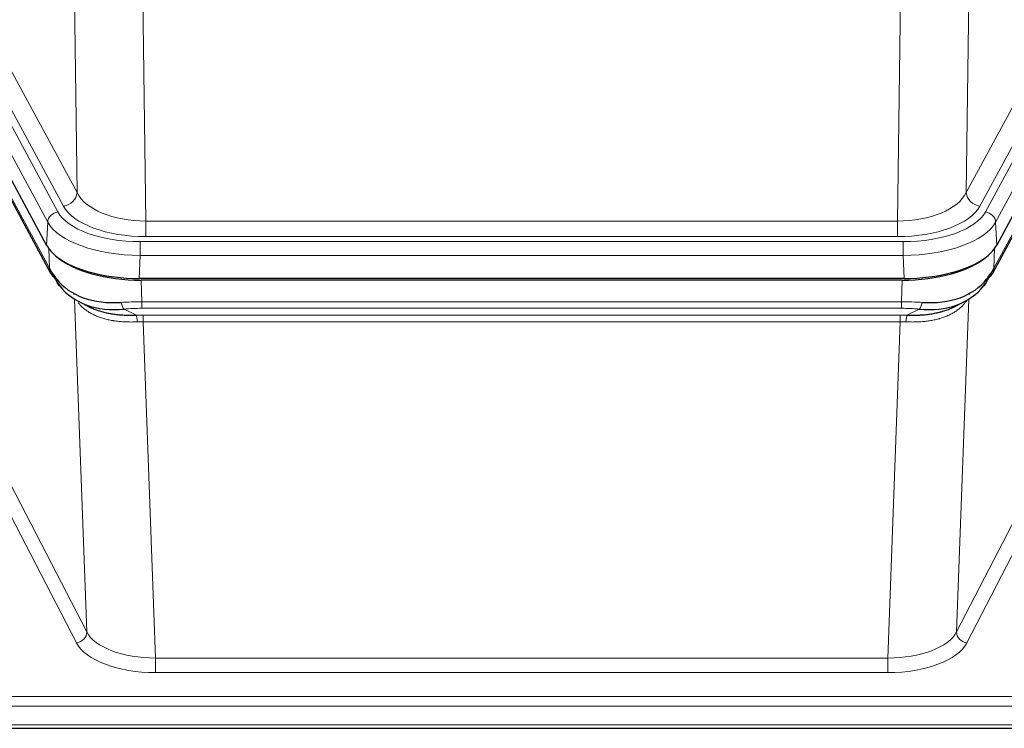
# Model space of a CAD drawing. Header units: inches. Extents: x 0 to 29700, y -16 to 21000.
# Tile 180 of 212: x 24142 to 24420, y 16592 to 16793. Entities that reach past the tile are written whole.
import ezdxf

# ---------------------------------------------------------------- set-up
doc = ezdxf.new("R2010")
doc.units = ezdxf.units.IN
doc.layers.add('254', color=7, linetype='Continuous', true_color=0xffffff)

msp = doc.modelspace()

# ---------------------------------------------------------------- linework, layer by layer
at = {"layer": '254', "color": 110, "linetype": 'Continuous', "lineweight": 13}
for p, q in [((24157.811, 16744.07), (24156.853, 16819.721)), ((24410.297, 16819.721), (24409.34, 16744.07)), ((24176.285, 16812.531), (24177.254, 16736.035)), ((24389.897, 16736.035), (24390.865, 16812.531)), ((24136.459, 16783.613), (24157.811, 16744.07)), ((24409.34, 16744.07), (24430.692, 16783.613)), ((24130.236, 16779.653), (24152.41, 16738.587)), ((24153.935, 16740.262), (24132.583, 16779.805)), ((24413.215, 16740.262), (24434.567, 16779.805)), ((24414.741, 16738.587), (24436.915, 16779.653)), ((24149.503, 16735.731), (24127.329, 16776.796)), ((24439.822, 16776.796), (24417.648, 16735.731)), ((24128.225, 16762.919), (24149.973, 16722.644)), ((24417.178, 16722.644), (24438.925, 16762.919)), ((24149.21, 16729.209), (24149.503, 16735.731)), ((24177.254, 16731.622), (24177.254, 16736.035)), ((24177.254, 16736.035), (24389.897, 16736.035)), ((24389.897, 16731.622), (24389.897, 16736.035)), ((24417.648, 16735.731), (24417.941, 16729.209)), ((24175.665, 16730.198), (24391.486, 16730.198)), ((24175.665, 16726.292), (24175.665, 16730.198)), ((24389.897, 16731.622), (24177.254, 16731.622)), ((24391.486, 16726.292), (24391.486, 16730.198)), ((24149.973, 16722.644), (24149.796, 16728.279)), ((24417.355, 16728.279), (24417.178, 16722.644)), ((24175.665, 16726.292), (24175.372, 16719.771)), ((24391.486, 16726.292), (24175.665, 16726.292)), ((24391.779, 16719.771), (24391.486, 16726.292)), ((24175.964, 16719.289), (24176.155, 16713.198)), ((24390.996, 16713.198), (24391.187, 16719.289)), ((24160.562, 16619.753), (24157.126, 16713.893)), ((24176.155, 16711.333), (24176.155, 16713.198)), ((24176.155, 16713.198), (24390.996, 16713.198)), ((24390.996, 16711.333), (24390.996, 16713.198)), ((24410.025, 16713.893), (24406.589, 16619.753)), ((24410.288, 16715.558), (24410.25, 16715.464)), ((24171.131, 16711.104), (24174.584, 16709.359)), ((24390.996, 16711.333), (24176.155, 16711.333)), ((24392.567, 16709.359), (24396.02, 16711.104)), ((24176.497, 16707.525), (24176.497, 16709.391)), ((24176.497, 16709.391), (24390.654, 16709.391)), ((24176.497, 16707.525), (24179.97, 16612.349)), ((24390.654, 16707.525), (24176.497, 16707.525)), ((24387.18, 16612.349), (24390.654, 16707.525)), ((24390.654, 16707.525), (24390.654, 16709.391)), ((24139.077, 16661.368), (24160.562, 16619.753)), ((24406.589, 16619.753), (24428.074, 16661.368)), ((24157.653, 16616.69), (24136.168, 16658.305)), ((24430.983, 16658.305), (24409.498, 16616.69)), ((24179.97, 16612.349), (24179.97, 16608.248)), ((24179.97, 16612.349), (24387.18, 16612.349)), ((24387.18, 16612.349), (24387.18, 16608.248)), ((24387.18, 16608.248), (24179.97, 16608.248)), ((24005.575, 16601.488), (24562.575, 16601.488)), ((24005.575, 16598.753), (24562.575, 16598.753)), ((24005.575, 16593.505), (24562.575, 16593.505))]:
    msp.add_line(p, q, dxfattribs=at)
at = {"layer": '254', "color": 2, "linetype": 'Continuous', "lineweight": 25}
for p, q in [((24149.21, 16729.209), (24126.956, 16770.424)), ((24440.195, 16770.424), (24417.941, 16729.209)), ((24128.584, 16761.589), (24150.332, 16721.314)), ((24416.819, 16721.314), (24438.566, 16761.589)), ((24391.779, 16719.771), (24175.372, 16719.771)), ((24391.187, 16719.289), (24175.964, 16719.289)), ((24158.473, 16713.137), (24161.216, 16711.751)), ((24405.884, 16711.726), (24408.678, 16713.137)), ((24005.575, 16592.49), (24562.575, 16592.49))]:
    msp.add_line(p, q, dxfattribs=at)
at = {"layer": '254', "color": 110, "linetype": 'Continuous', "lineweight": 13}
for centre, major_axis, ratio, start_param, end_param in [((24153.935, 16743.81), (3.52, 1.9), 0.8606628, 4.2773553, 5.7957917), ((24177.174, 16746.642), (-20.002, 0.126), 0.5302672, 0.2567917, 1.5781041), ((24389.976, 16746.642), (20.002, 0.126), 0.5302672, 4.7050812, 6.0263936), ((24413.215, 16743.81), (-3.52, 1.9), 0.8606628, 0.4873936, 2.00583), ((24152.41, 16735.926), (2.64, 1.425), 0.8606628, 1.1357626, 2.6541991), ((24175.717, 16741.295), (24.02, 0.03), 0.4619935, 3.3853572, 4.7096668), ((24177.174, 16743.094), (-24.002, 0.049), 0.477994, 0.2537759, 1.5750883), ((24389.976, 16743.094), (24.002, 0.049), 0.477994, 4.708097, 6.0294094), ((24391.434, 16741.295), (-24.02, 0.03), 0.4619935, 1.5735185, 2.8978281), ((24414.741, 16735.926), (2.64, -1.425), 0.8606628, 0.4873936, 2.00583), ((24175.717, 16738.634), (-27.018, 0.111), 0.4567867, 0.246464, 1.5707737), ((24391.434, 16738.634), (27.018, 0.111), 0.4567867, 4.7124116, 6.0367213), ((24153.851, 16723.214), (3.52, 1.9), 0.8606628, 2.7414655, 3.1415888), ((24413.299, 16723.214), (3.52, -1.9), 0.8606628, 0.0000038, 0.4001271), ((24176.804, 16705.764), (-27.015, 0.091), 0.2751837, 4.7373543, 4.9581852), ((24390.347, 16705.764), (27.015, 0.091), 0.2751837, 1.3250001, 1.545831), ((24171.131, 16714.94), (-0.368, 3.983), 0.2964475, 2.0527062, 2.8396422), ((24176.804, 16701.929), (-23.017, 0.318), 0.4083138, 4.7462544, 4.9670852), ((24390.347, 16701.929), (23.017, 0.318), 0.4083138, 1.3161001, 1.5369309), ((24396.02, 16714.94), (-0.368, -3.983), 0.2964475, 0.3019504, 1.0888865), ((24177.286, 16699.578), (-24.025, 0.387), 0.4081205, 4.7518285, 4.8316761), ((24174.584, 16705.524), (0.131, -3.998), 0.1099517, 2.0830946, 2.8518059), ((24177.286, 16695.743), (-20.023, 0.877), 0.5868264, 4.777515, 4.8573626), ((24389.865, 16699.578), (24.025, 0.387), 0.4081205, 1.4515092, 1.5313568), ((24389.865, 16695.743), (20.023, 0.877), 0.5868265, 1.4258227, 1.5056703), ((24392.567, 16705.524), (0.131, 3.998), 0.1099517, 0.2897867, 1.0584981), ((24157.653, 16619.314), (-2.666, -1.376), 0.8484453, 1.1579292, 2.76165), ((24179.977, 16622.023), (-20.013, 0.104), 0.483363, 0.2476114, 1.5729934), ((24387.174, 16622.023), (20.013, 0.104), 0.483363, 4.7101919, 6.0355739), ((24409.498, 16619.314), (2.666, -1.376), 0.8484453, 3.5215353, 5.1252561), ((24179.977, 16619.399), (23.012, 0.004), 0.4845836, 3.3866449, 4.7120269), ((24387.174, 16619.399), (-23.012, 0.004), 0.4845836, 1.5711584, 2.8965404)]:
    msp.add_ellipse(centre, major_axis=major_axis, ratio=ratio, start_param=start_param, end_param=end_param, dxfattribs=at)
at = {"layer": '254', "color": 2, "linetype": 'Continuous', "lineweight": 25}
for centre, major_axis, ratio, start_param, end_param in [((24175.43, 16732.255), (27.023, 0.034), 0.4619935, 3.3853572, 3.670307), ((24391.721, 16732.255), (-27.023, 0.034), 0.4619935, 2.6128783, 2.8978281), ((24175.989, 16731.764), (27.01, 0.015), 0.4618579, 3.6271853, 4.7111791), ((24175.43, 16732.255), (27.023, 0.034), 0.4619935, 3.670307, 4.7096668), ((24391.161, 16731.764), (-27.01, 0.015), 0.4618579, 1.5720062, 2.656), ((24391.721, 16732.255), (-27.023, 0.034), 0.4619935, 1.5735185, 2.6128783), ((24176.804, 16705.764), (-27.355, 20.182), 0.1876908, 0.3765826, 0.5974134), ((24390.347, 16705.764), (27.355, 20.182), 0.1876908, 5.6857719, 5.9066027), ((24153.851, 16723.214), (3.52, 1.9), 0.8606628, 3.1415888, 3.5094104), ((24174.108, 16702.902), (-23.434, 19.972), 0.1471226, 0.3626514, 0.5834823), ((24155.628, 16720.532), (3.195, 2.407), 0.6715965, 2.6043549, 3.391291), ((24175.901, 16734.582), (25.329, 12.681), 0.6929209, 3.2824386, 4.1662755), ((24391.25, 16734.582), (-25.329, 12.681), 0.6929209, 2.1169098, 3.0007467), ((24393.043, 16702.902), (23.434, 19.972), 0.1471226, 5.6997031, 5.9205339), ((24411.523, 16720.532), (3.195, -2.407), 0.6715965, 6.033487, 6.820423), ((24413.299, 16723.214), (3.52, -1.9), 0.8606628, 5.9153676, 6.2831892), ((24175.901, 16734.582), (23.359, 16.381), 0.7286412, 3.1732971, 4.057134), ((24391.25, 16734.582), (-23.359, 16.381), 0.7286412, 2.2260513, 3.1098882), ((24153.729, 16713.042), (-3.388, -2.127), 0.8041825, 3.1410453, 3.3164277), ((24413.422, 16713.042), (-3.388, 2.127), 0.8041825, 6.1083502, 6.2835535)]:
    msp.add_ellipse(centre, major_axis=major_axis, ratio=ratio, start_param=start_param, end_param=end_param, dxfattribs=at)
at = {"layer": '254', "color": 110, "linetype": 'Continuous', "lineweight": 13}
for points, knots in [([(24409.627, 16713.767), (24409.472, 16713.515), (24409.3, 16713.266), (24408.924, 16712.776), (24408.721, 16712.535), (24408.283, 16712.064), (24408.049, 16711.833), (24407.549, 16711.383), (24407.283, 16711.164), (24406.861, 16710.845), (24406.716, 16710.741), (24406.493, 16710.586), (24406.417, 16710.535), (24406.265, 16710.434), (24406.188, 16710.384), (24405.8, 16710.138), (24405.477, 16709.95), (24404.807, 16709.595), (24404.113, 16709.258), (24403.372, 16708.961), (24402.606, 16708.684), (24402.212, 16708.555), (24401.754, 16708.422), (24401.702, 16708.407), (24401.6, 16708.378), (24401.548, 16708.364), (24401.394, 16708.322), (24401.083, 16708.239), (24400.768, 16708.162), (24400.133, 16708.018), (24399.702, 16707.934), (24398.828, 16707.785), (24398.384, 16707.722), (24397.482, 16707.616), (24397.025, 16707.573), (24396.327, 16707.524), (24396.093, 16707.51), (24395.739, 16707.493), (24395.621, 16707.488), (24395.383, 16707.479), (24395.264, 16707.475), (24394.668, 16707.458), (24394.188, 16707.454), (24393.222, 16707.463), (24392.737, 16707.476), (24392.248, 16707.496)], [0, 0, 0, 0, 0.0625, 0.0625, 0.125, 0.125, 0.1875, 0.1875, 0.25, 0.25, 0.28125, 0.28125, 0.296875, 0.296875, 0.3125, 0.3125, 0.375, 0.375, 0.4375, 0.5, 0.5, 0.5625, 0.5625, 0.5703125, 0.5703125, 0.578125, 0.578125, 0.59375, 0.625, 0.625, 0.6875, 0.6875, 0.75, 0.75, 0.8125, 0.8125, 0.84375, 0.84375, 0.859375, 0.859375, 0.875, 0.875, 0.9375, 0.9375, 1, 1, 1, 1]), ([(24174.903, 16707.496), (24174.414, 16707.476), (24173.93, 16707.463), (24172.97, 16707.454), (24172.495, 16707.458), (24171.553, 16707.484), (24171.086, 16707.506), (24170.16, 16707.57), (24169.702, 16707.613), (24169.021, 16707.692), (24168.794, 16707.721), (24168.457, 16707.769), (24168.345, 16707.786), (24168.122, 16707.82), (24168.011, 16707.838), (24167.459, 16707.931), (24167.028, 16708.016), (24166.184, 16708.207), (24165.36, 16708.419), (24164.574, 16708.674), (24163.808, 16708.95), (24163.434, 16709.099), (24163.025, 16709.279), (24162.98, 16709.299), (24162.889, 16709.34), (24162.844, 16709.36), (24162.71, 16709.422), (24162.444, 16709.548), (24162.186, 16709.679), (24161.681, 16709.946), (24161.359, 16710.133), (24160.742, 16710.523), (24160.448, 16710.727), (24159.888, 16711.148), (24159.621, 16711.367), (24159.243, 16711.706), (24159.121, 16711.82), (24158.943, 16711.995), (24158.884, 16712.054), (24158.769, 16712.172), (24158.713, 16712.231), (24158.464, 16712.498), (24158.283, 16712.709), (24158.115, 16712.923)], [0, 0, 0, 0, 0.0672484, 0.0672484, 0.1344967, 0.1344967, 0.2017451, 0.2017451, 0.2689935, 0.2689935, 0.3026176, 0.3026176, 0.3194297, 0.3194297, 0.3362418, 0.3362418, 0.4034902, 0.4034902, 0.4707386, 0.5379869, 0.5379869, 0.6052353, 0.6052353, 0.6136413, 0.6136413, 0.6220474, 0.6220474, 0.6388595, 0.6724837, 0.6724837, 0.739732, 0.739732, 0.8069804, 0.8069804, 0.8742287, 0.8742287, 0.9078529, 0.9078529, 0.924665, 0.924665, 0.9414771, 0.9414771, 1, 1, 1, 1])]:
    msp.add_open_spline(points, degree=3, knots=knots, dxfattribs=at)
at = {"layer": '254', "color": 2, "linetype": 'Continuous', "lineweight": 25}
for points, knots in [([(24161.166, 16711.776), (24161.269, 16711.724), (24161.373, 16711.673), (24161.57, 16711.579), (24161.663, 16711.535), (24161.803, 16711.471), (24161.85, 16711.45), (24161.945, 16711.407), (24162.372, 16711.219), (24162.813, 16711.043), (24163.62, 16710.753), (24164.449, 16710.484), (24165.321, 16710.256), (24166.216, 16710.048), (24166.674, 16709.954), (24167.261, 16709.85), (24167.379, 16709.829), (24167.616, 16709.79), (24167.736, 16709.771), (24168.095, 16709.716), (24168.335, 16709.682), (24169.06, 16709.589), (24169.548, 16709.537), (24170.532, 16709.453), (24171.028, 16709.421), (24172.029, 16709.375), (24172.534, 16709.36), (24173.552, 16709.348), (24174.066, 16709.35), (24174.584, 16709.359)], [0, 0, 0, 0, 0.0294734, 0.0294734, 0.0550135, 0.0550135, 0.0677836, 0.0677836, 0.0805537, 0.1827144, 0.1827144, 0.2848751, 0.3870358, 0.3870358, 0.4891965, 0.4891965, 0.5147367, 0.5147367, 0.5402769, 0.5402769, 0.5913572, 0.5913572, 0.6935179, 0.6935179, 0.7956786, 0.7956786, 0.8978393, 0.8978393, 1, 1, 1, 1]), ([(24392.567, 16709.359), (24393.085, 16709.35), (24393.6, 16709.348), (24394.626, 16709.36), (24395.136, 16709.375), (24395.77, 16709.405), (24395.897, 16709.411), (24396.15, 16709.426), (24396.276, 16709.433), (24396.653, 16709.458), (24396.902, 16709.477), (24397.644, 16709.541), (24398.131, 16709.594), (24399.09, 16709.718), (24399.561, 16709.791), (24400.49, 16709.957), (24400.947, 16710.05), (24401.62, 16710.207), (24401.843, 16710.262), (24402.174, 16710.349), (24402.284, 16710.379), (24402.448, 16710.424), (24402.502, 16710.44), (24402.611, 16710.471), (24403.097, 16710.612), (24403.566, 16710.765), (24404.371, 16711.056), (24405.069, 16711.335), (24405.723, 16711.644), (24406.005, 16711.786)], [0, 0, 0, 0, 0.1020877, 0.1020877, 0.2041754, 0.2041754, 0.2296973, 0.2296973, 0.2552192, 0.2552192, 0.3062631, 0.3062631, 0.4083508, 0.4083508, 0.5104385, 0.5104385, 0.6125262, 0.6125262, 0.66357, 0.66357, 0.6890919, 0.6890919, 0.7018529, 0.7018529, 0.7146139, 0.8167015, 0.8167015, 0.9187892, 1, 1, 1, 1])]:
    msp.add_open_spline(points, degree=3, knots=knots, dxfattribs=at)

doc.saveas('drawing.dxf')
